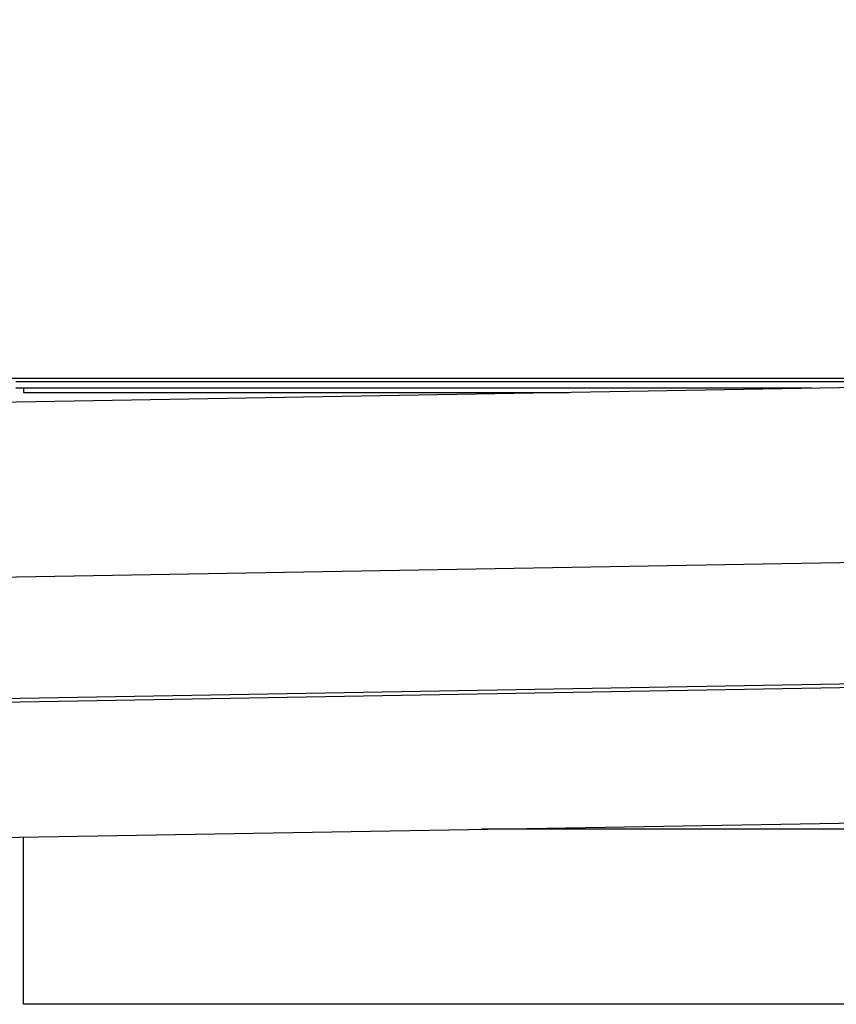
# Model space of a CAD drawing. Header units: millimetres. Extents: x 0 to 420, y 0 to 297.
# Tile 43 of 64: x 300 to 311, y 163 to 176. Entities that reach past the tile are written whole.
import ezdxf

# ---------------------------------------------------------------- set-up
doc = ezdxf.new("R2010")
doc.units = ezdxf.units.MM
doc.layers.add('QUOTE', color=174, linetype='Continuous')
doc.styles.add('SLDTEXTSTYLE3', font='TXT', dxfattribs={"width": 0.75})
doc.dimstyles.new('SLDDIMSTYLE0', dxfattribs={"dimtxt": 3, "dimasz": 3, "dimexe": 0, "dimexo": 0.0625, "dimgap": 0.75, "dimtad": 1, "dimlfac": 17.580319, "dimrnd": 1e-09, "dimzin": 12, "dimdsep": 46, "dimtxsty": 'SLDTEXTSTYLE3', "dimsah": 1, "dimcen": 0.09, "dimadec": 0, "dimazin": 3, "dimtfac": 1, "dimtdec": 3, "dimtofl": 0, "dimtmove": 0, "dimatfit": 3, "dimfxl": 0, "dimfrac": 2, "dimtolj": 1, "dimtzin": 12, "dimarcsym": 0})

# ---------------------------------------------------------------- blocks, each defined once
blk = doc.blocks.new('_D')
at = {"layer": 'QUOTE'}
for p, q in [((299.736, 183.241), (325.447, 183.241)), ((325.447, 183.241), (371.811, 183.241))]:
    blk.add_line(p, q, dxfattribs=at)
for points in [[(299.736, 183.241), (302.736, 182.741), (302.736, 183.741)], [(325.447, 183.241), (322.447, 183.741), (322.447, 182.741)]]:
    blk.add_solid(points, dxfattribs=at)
at = {"layer": 'QUOTE', "insert": (365.161, 187.109), "char_height": 3, "attachment_point": 1, "style": 'SLDTEXTSTYLE3'}
blk.add_mtext('452', dxfattribs=at)

msp = doc.modelspace()

# ---------------------------------------------------------------- linework, layer by layer
at = {"color": 7, "linetype": 'Continuous', "lineweight": 25}
for p, q in [((326.67911, 171.5952), (298.35629, 171.10082)), ((317.66794, 171.43791), (299.92041, 171.43791)), ((315.26754, 171.39601), (300.03417, 171.39601)), ((310.37941, 171.31069), (300.03417, 171.31069)), ((300.13447, 171.31069), (300.13447, 171.25564)), ((300.13447, 171.25564), (307.22553, 171.25564)), ((325.77034, 169.30372), (299.34447, 168.84245)), ((299.84527, 167.27818), (325.32443, 167.72292)), ((299.84612, 167.22983), (325.32528, 167.67457)), ((299.81995, 165.4697), (325.41286, 165.91643)), ((300.13447, 163.30381), (300.13447, 165.47519)), ((325.41875, 165.57909), (306.08649, 165.57909)), ((325.0487, 163.30381), (300.13447, 163.30381))]:
    msp.add_line(p, q, dxfattribs=at)

# ---------------------------------------------------------------- dimensions: what is measured, and where the dimension line sits
at = {"layer": 'QUOTE'}
dim = msp.add_linear_dim(base=(325.44687, 183.24137), p1=(299.7363, 173.13956), p2=(325.44687, 174.14138), dimstyle='SLDDIMSTYLE0', dxfattribs=at)
dim.commit()
dim.dimension.update_dxf_attribs({"geometry": '_D', "text_midpoint": (368.48594, 183.24137), "dimtype": 160})

doc.saveas('drawing.dxf')
